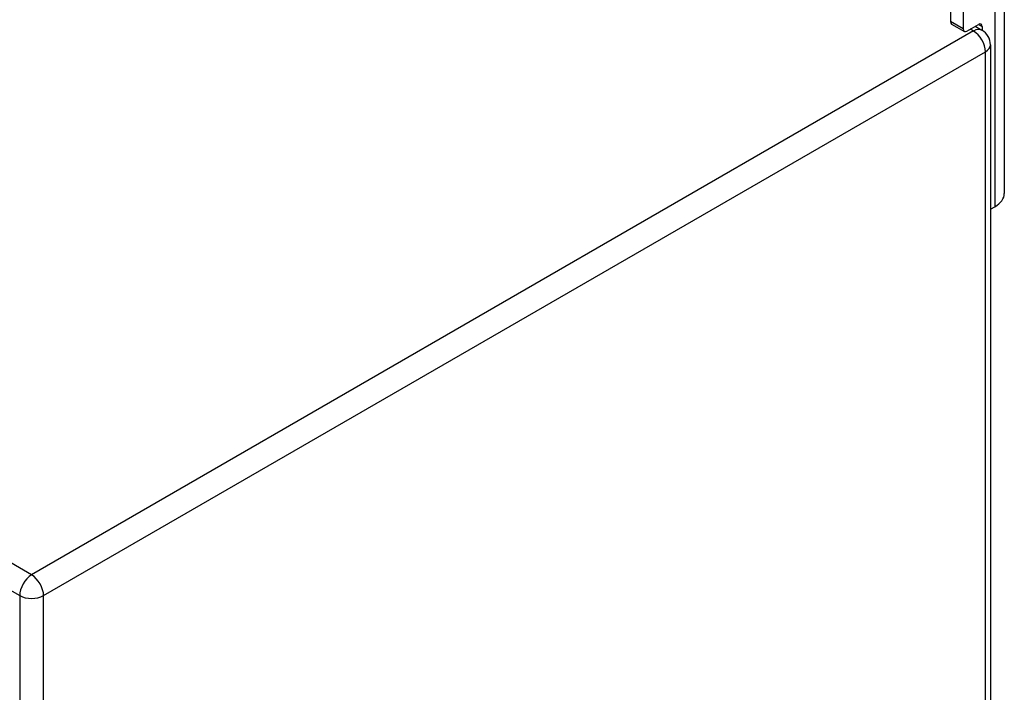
# Model space of a CAD drawing. Header units: inches. Extents: x 14 to 324, y 28 to 153.
# Tile 88 of 91: x 318.48 to 324.25, y 123.44 to 127.37. Entities that reach past the tile are written whole.
import ezdxf

# ---------------------------------------------------------------- set-up
doc = ezdxf.new("R2010")
doc.units = ezdxf.units.IN
doc.header["$MEASUREMENT"] = 0
doc.layers.add('Visible Edges(ANSI)', color=7, linetype='Continuous', lineweight=25)
doc.layers.add('Visible Tangent Edges(ANSI)', color=7, linetype='Continuous', lineweight=25)

msp = doc.modelspace()

# ---------------------------------------------------------------- linework, layer by layer
at = {"layer": 'Visible Edges(ANSI)'}
for p, q in [((324.2459, 128.397), (324.2459, 126.3557)), ((323.9311, 128.1287), (323.9311, 127.3629)), ((324.0053, 128.0859), (324.0053, 127.32)), ((323.9375, 127.3487), (324.0118, 127.3058)), ((324.0273, 127.3073), (324.0948, 127.3463)), ((324.0757, 127.3353), (324.1146, 127.3129)), ((324.1167, 127.3337), (324.1167, 127.3116)), ((324.1641, 127.2271), (324.1641, 109.4259)), ((324.1641, 126.2637), (324.1909, 126.2792))]:
    msp.add_line(p, q, dxfattribs=at)
msp.add_arc((324.0651, 127.2271), 0.099, 0, 60, dxfattribs=at)
for centre, major_axis, end_param in [((323.953, 127.3755), (-0.0155, -0.0268), 6.283185), ((324.0948, 127.321), (0.0155, 0.0268), 7.068583), ((324.0273, 127.3327), (-0.0155, -0.0268), 7.068583), ((324.0584, 126.3557), (0.1875, 0), 6.283185)]:
    msp.add_ellipse(centre, major_axis=major_axis, ratio=0.57735, start_param=5.497787, end_param=end_param, dxfattribs=at)
at = {"layer": 'Visible Tangent Edges(ANSI)'}
for p, q in [((318.5482, 124.1228), (276.2618, 148.5369)), ((276.1918, 148.4156), (318.4782, 124.0016)), ((324.1909, 128.3204), (324.1909, 126.2792)), ((324.0053, 127.32), (323.9311, 127.3629)), ((324.0651, 127.308), (318.5482, 124.1228)), ((324.0651, 127.308), (324.0467, 127.3186)), ((324.0948, 127.3463), (324.1167, 127.3337)), ((318.6182, 124.0016), (324.1351, 127.1867)), ((324.1351, 109.3855), (324.1351, 127.1867)), ((318.4782, 124.0016), (318.4782, 106.2003)), ((318.6182, 123.3688), (318.6182, 124.0016))]:
    msp.add_line(p, q, dxfattribs=at)
for centre, major_axis, start_param, end_param in [((324.0651, 127.2271), (0.0495, 0.0857), 0, 0.785398), ((324.0651, 127.2271), (0.0495, -0.0857), 0.785398, 2.356194), ((324.0651, 127.2271), (0.099, 0), 5.497787, 6.283185), ((318.5482, 124.042), (0.0495, 0.0857), 0.785398, 2.356194), ((318.5482, 124.042), (-0.0495, 0.0857), 3.926991, 5.497787), ((318.5482, 124.042), (-0.099, 0), 0.785398, 2.356194)]:
    msp.add_ellipse(centre, major_axis=major_axis, ratio=0.57735, start_param=start_param, end_param=end_param, dxfattribs=at)

doc.saveas('drawing.dxf')
